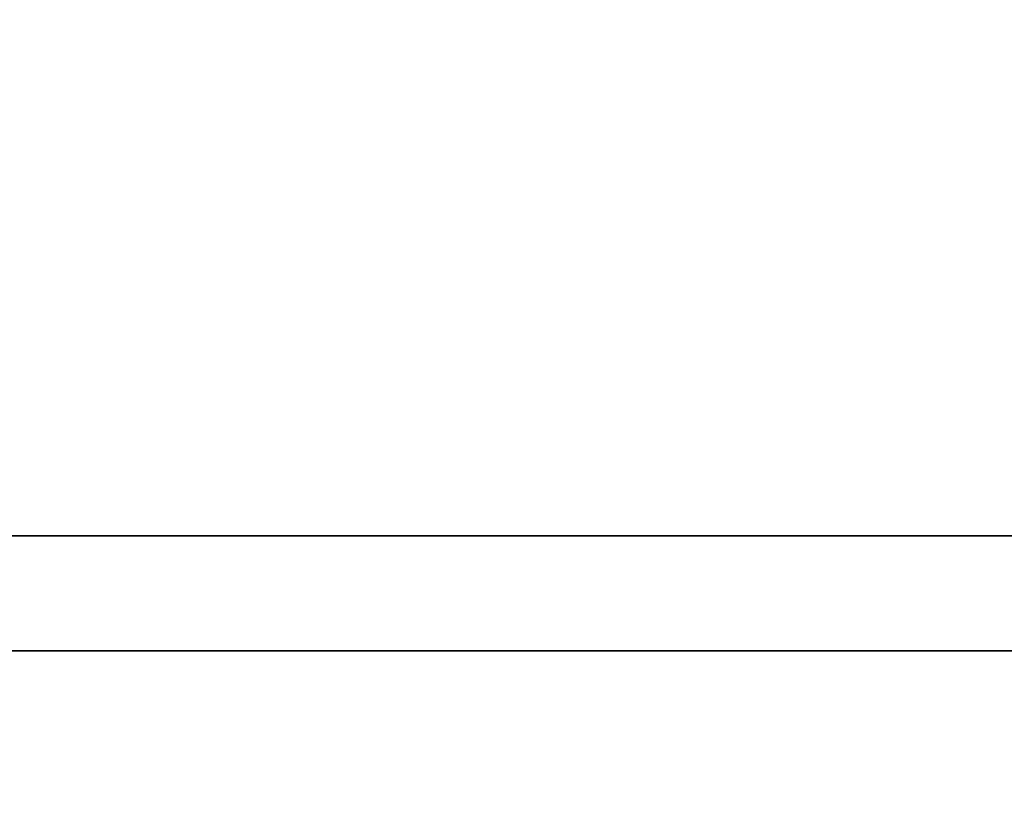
# Model space of a CAD drawing. Extents: x -57 to 121, y 40 to 458.
# Tile 41 of 60: x 103.988 to 104.738, y 49.1 to 49.692. Entities that reach past the tile are written whole.
import ezdxf

# ---------------------------------------------------------------- set-up
doc = ezdxf.new("R2010")
doc.units = 0
doc.header["$MEASUREMENT"] = 0
doc.header["$PDMODE"] = 2
doc.layers.get('DEFPOINTS').update_dxf_attribs({"linetype": 'CONTINUOUS'})
doc.layers.add('DIM', color=4, linetype='CONTINUOUS')
doc.layers.add('layer 1', color=7, linetype='CONTINUOUS')
doc.styles.add('DIM-7', font='SIMPLEX.shx', dxfattribs={"width": 0.7, "bigfont": 'chineset.shx'})
doc.dimstyles.new('CNS', dxfattribs={"dimtxt": 3.5, "dimasz": 2.5, "dimexe": 1, "dimexo": 1.5, "dimgap": 0.09, "dimtad": 0, "dimdsep": 46, "dimtxsty": 'DIM-7', "dimcen": 0.09, "dimclrd": 1, "dimclre": 1, "dimclrt": 4, "dimadec": 0, "dimazin": 0, "dimtfac": 1, "dimtix": 1, "dimtmove": 2, "dimatfit": 3, "dimfxl": 1, "dimtvp": 0.971429, "dimtolj": 1, "dimarcsym": 0})

# ---------------------------------------------------------------- blocks, each defined once
blk = doc.blocks.new('*D2')
at = {"layer": 'DEFPOINTS', "color": 0, "transparency": 16777216}
for p in [(74.42659, 52.02974), (113.42659, 49.27974), (113.42659, 40.80938)]:
    blk.add_point(p, dxfattribs=at)
at = {"layer": 'DIM', "color": 7, "lineweight": -2, "transparency": 16777216}
for p, q in [((74.42659, 51.27974), (74.42659, 40.30938)), ((113.42659, 48.52974), (113.42659, 40.30938)), ((75.67659, 40.80938), (112.17659, 40.80938))]:
    blk.add_line(p, q, dxfattribs=at)
at = {"layer": 'DIM', "color": 7, "transparency": 16777216}
for points in [[(75.67659, 41.01772), (75.67659, 40.60105), (74.42659, 40.80938)], [(112.17659, 41.01772), (112.17659, 40.60105), (113.42659, 40.80938)]]:
    blk.add_solid(points, dxfattribs=at)
at = {"layer": 'DIM', "color": 7, "transparency": 16777216, "insert": (93.92659, 42.08438), "char_height": 1.75, "attachment_point": 5, "style": 'DIM-7'}
blk.add_mtext('\\A1;39', dxfattribs=at)
blk = doc.blocks.new('TBI MOTION logo(完整正式版)')
at = {"layer": 'layer 1', "color": 22, "lineweight": 35}
blk.add_open_spline([(75.90875, -9.47875), (75.90875, -9.47875), (75.90875, -12.28625), (75.90875, -12.28625), (75.90875, -12.28625), (75.90875, -12.28625), (75.90875, -12.47875), (75.90875, -12.47875), (75.90875, -12.47875), (75.90875, -12.47875), (75.71625, -12.47875), (75.71625, -12.47875), (75.71625, -12.47875), (75.71625, -12.47875), (-88.32875, -12.47875), (-88.32875, -12.47875), (-88.32875, -12.47875), (-88.32875, -12.47875), (-88.32875, -13.29375), (-88.32875, -13.29375), (-88.32875, -13.29375), (-88.32875, -13.29375), (82.89125, -13.29375), (82.89125, -13.29375), (82.89125, -13.29375), (82.89125, -13.29375), (75.90875, -9.47875), (75.90875, -9.47875)], degree=3, knots=[0, 0, 0, 0, 0.1428571, 0.1428571, 0.1428571, 0.1428572, 0.2857143, 0.2857143, 0.2857143, 0.2857143, 0.4285714, 0.4285714, 0.4285714, 0.4285714, 0.5714286, 0.5714286, 0.5714286, 0.5714286, 0.7142857, 0.7142857, 0.7142857, 0.7142857, 0.8571429, 0.8571429, 0.8571429, 0.8571429, 1, 1, 1, 1], dxfattribs=at)

msp = doc.modelspace()

# ---------------------------------------------------------------- block references
at = {"layer": 'DIM', "color": 7, "xscale": 0.1074954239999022, "yscale": 0.1074954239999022, "zscale": 0.1074954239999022}
msp.add_blockref('TBI MOTION logo(完整正式版)', (101.84269, 50.64034), dxfattribs=at)

# ---------------------------------------------------------------- dimensions: what is measured, and where the dimension line sits
at = {"layer": 'DIM', "color": 7}
dim = msp.add_linear_dim(base=(113.42659, 40.80938), p1=(74.42659, 52.02974), p2=(113.42659, 49.27974), dimstyle='CNS', override={"dimscale": 0.5, "dimgap": 0.8, "dimtad": 1, "dimclrd": 7, "dimclre": 7, "dimclrt": 7, "dimtol": 0, "dimlim": 0, "dimtp": -0.04, "dimtm": 0.08, "dimtfac": 0.6, "dimtmove": 1}, dxfattribs=at)
dim.commit()
dim.dimension.update_dxf_attribs({"geometry": '*D2', "text_midpoint": (93.92659, 42.08438)})

doc.saveas('drawing.dxf')
